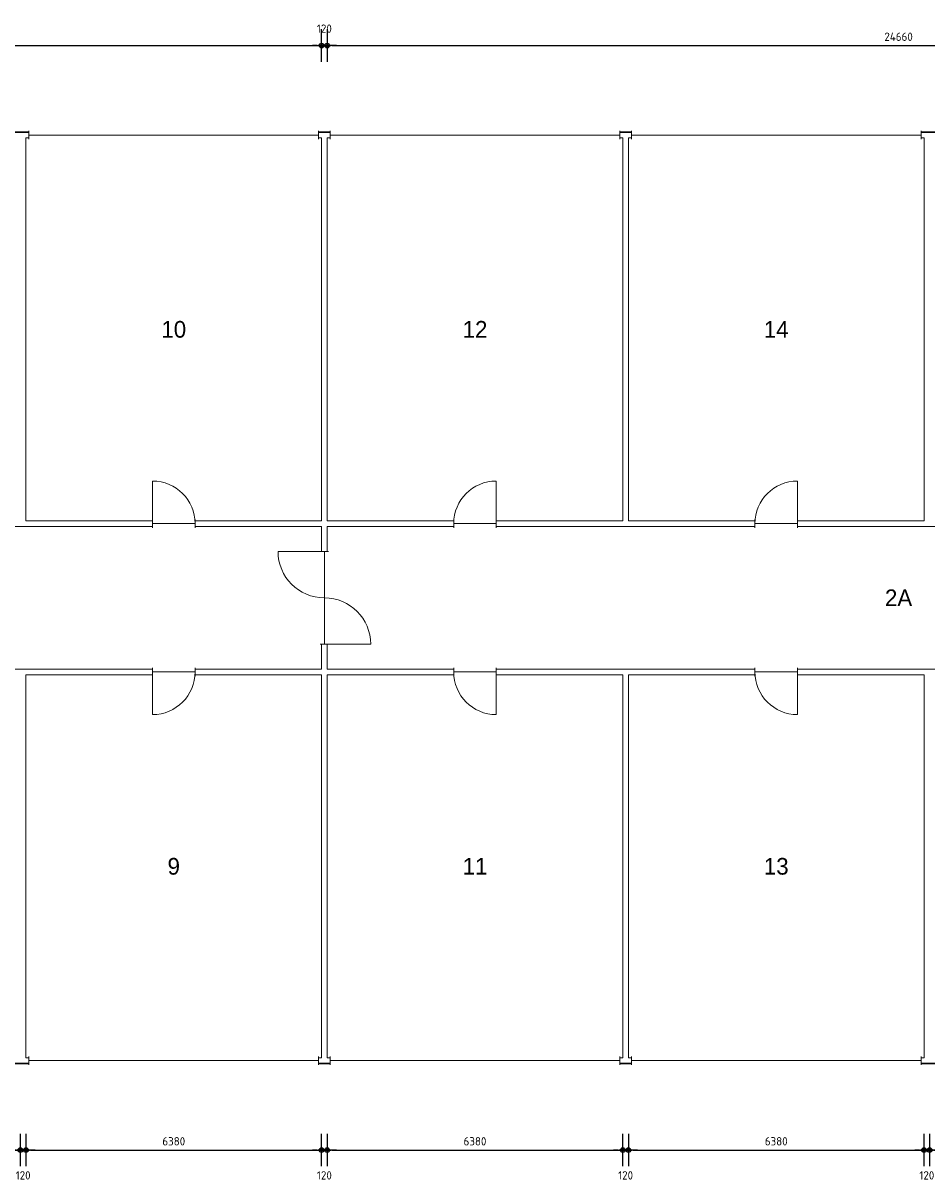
# Model space of a CAD drawing. Header units: millimetres. Extents: x 362177 to 5000048, y 157834 to 733119.
# Tile 65 of 152: x 664288 to 683788, y 289285 to 314262. Entities that reach past the tile are written whole.
import ezdxf
from ezdxf.enums import TextEntityAlignment as Align

# ---------------------------------------------------------------- set-up
doc = ezdxf.new("R2010")
doc.units = ezdxf.units.MM
doc.set_wipeout_variables(frame=1)
doc.layers.get('DEFPOINTS').update_dxf_attribs({"color": 255})
doc.layers.add('A--M$1A-_F123-', color=1, linetype='Continuous')
for name, color, linetype, lineweight in [('X-L21_C_buitenwanden', 7, 'Continuous', 30), ('X-L22_C_binnenwand', 7, 'Continuous', 13), ('X-L31_C_buitenwandopening', 1, 'Continuous', 5), ('X-L32_C_binnenwandopeningen', 3, 'Continuous', 5), ('X-T22_C_ruimtelabel', 7, 'Continuous', 5)]:
    doc.layers.add(name, color=color, linetype=linetype, lineweight=lineweight)
doc.styles.add('ALFA-0_18', font='iso3098.shx', dxfattribs={"height": 180})
doc.dimstyles.new('ALFA-0_18', dxfattribs={"dimscale": 100, "dimtxt": 0.18, "dimasz": 1, "dimexe": 1.25, "dimexo": 0.625, "dimgap": 1, "dimtad": 1, "dimdec": 0, "dimzin": 0, "dimdsep": 46, "dimtxsty": 'ALFA-0_18', "dimblk": 'diminfradot', "dimblk1": 'diminfradot', "dimblk2": 'diminfradot', "dimsah": 1, "dimcen": 2.5, "dimse1": 1, "dimse2": 1, "dimclrd": 141, "dimclrt": 1, "dimadec": 0, "dimazin": 0, "dimtfac": 1, "dimtmove": 2, "dimatfit": 3, "dimldrblk": 'diminfrapyl', "dimfxl": 1, "dimtolj": 1, "dimtzin": 0, "dimarcsym": 0})

# ---------------------------------------------------------------- blocks, each defined once
blk = doc.blocks.new('diminfradot')
at = {"color": 0}
for p, q in [((0, -3.5), (0, 3.5)), ((-2, 0), (2, 0))]:
    blk.add_line(p, q, dxfattribs=at)
for radius in [0.5, 0.25]:
    blk.add_circle((0, 0), radius, dxfattribs=at)
blk = doc.blocks.new('*D789')
at = {"layer": 'A--M$1A-_F123-', "color": 141, "lineweight": -2, "transparency": 16777216}
blk.add_line((657948, 289948), (664128, 289948), dxfattribs=at)
at = {"layer": 'DEFPOINTS', "color": 0, "transparency": 16777216}
for p in [(657848, 291939), (664228, 291939), (664228, 289948)]:
    blk.add_point(p, dxfattribs=at)
at = {"layer": 'A--M$1A-_F123-', "color": 141, "lineweight": -2, "transparency": 16777216, "xscale": 100, "yscale": 100, "zscale": 100, "rotation": 180}
blk.add_blockref('diminfradot', (657848, 289948), dxfattribs=at)
at = {"layer": 'A--M$1A-_F123-', "color": 141, "lineweight": -2, "transparency": 16777216, "xscale": 100, "yscale": 100, "zscale": 100}
blk.add_blockref('diminfradot', (664228, 289948), dxfattribs=at)
at = {"layer": 'A--M$1A-_F123-', "color": 1, "transparency": 16777216, "insert": (661038, 290138), "char_height": 180, "attachment_point": 5, "style": 'ALFA-0_18'}
blk.add_mtext('\\A1;6380', dxfattribs=at)
blk = doc.blocks.new('diminfrapyl')
at = {"color": 0}
blk.add_solid([(0, 0), (-4, 0.7), (-4, -0.7)], dxfattribs=at)
blk = doc.blocks.new('*D790')
at = {"layer": 'A--M$1A-_F123-', "color": 141, "lineweight": -2, "transparency": 16777216}
for p, q in [((664128, 289948), (664028, 289948)), ((664228, 289948), (664348, 289948)), ((664448, 289948), (664548, 289948))]:
    blk.add_line(p, q, dxfattribs=at)
at = {"layer": 'DEFPOINTS', "color": 0, "transparency": 16777216}
for p in [(664228, 291939), (664348, 291939), (664348, 289948)]:
    blk.add_point(p, dxfattribs=at)
at = {"layer": 'A--M$1A-_F123-', "color": 141, "lineweight": -2, "transparency": 16777216, "xscale": 100, "yscale": 100, "zscale": 100}
blk.add_blockref('diminfradot', (664228, 289948), dxfattribs=at)
at = {"layer": 'A--M$1A-_F123-', "color": 141, "lineweight": -2, "transparency": 16777216, "xscale": 100, "yscale": 100, "zscale": 100, "rotation": 180}
blk.add_blockref('diminfradot', (664348, 289948), dxfattribs=at)
at = {"layer": 'A--M$1A-_F123-', "color": 1, "transparency": 16777216, "insert": (664288, 289403), "char_height": 180, "attachment_point": 5, "style": 'ALFA-0_18'}
blk.add_mtext('\\A1;120', dxfattribs=at)
blk = doc.blocks.new('*D791')
at = {"layer": 'A--M$1A-_F123-', "color": 141, "lineweight": -2, "transparency": 16777216}
blk.add_line((664448, 289948), (670628, 289948), dxfattribs=at)
at = {"layer": 'DEFPOINTS', "color": 0, "transparency": 16777216}
for p in [(664348, 291939), (670728, 291939), (670728, 289948)]:
    blk.add_point(p, dxfattribs=at)
at = {"layer": 'A--M$1A-_F123-', "color": 141, "lineweight": -2, "transparency": 16777216, "xscale": 100, "yscale": 100, "zscale": 100, "rotation": 180}
blk.add_blockref('diminfradot', (664348, 289948), dxfattribs=at)
at = {"layer": 'A--M$1A-_F123-', "color": 141, "lineweight": -2, "transparency": 16777216, "xscale": 100, "yscale": 100, "zscale": 100}
blk.add_blockref('diminfradot', (670728, 289948), dxfattribs=at)
at = {"layer": 'A--M$1A-_F123-', "color": 1, "transparency": 16777216, "insert": (667538, 290138), "char_height": 180, "attachment_point": 5, "style": 'ALFA-0_18'}
blk.add_mtext('\\A1;6380', dxfattribs=at)
blk = doc.blocks.new('*D792')
at = {"layer": 'A--M$1A-_F123-', "color": 141, "lineweight": -2, "transparency": 16777216}
for p, q in [((670628, 289948), (670528, 289948)), ((670728, 289948), (670848, 289948)), ((670948, 289948), (671048, 289948))]:
    blk.add_line(p, q, dxfattribs=at)
at = {"layer": 'DEFPOINTS', "color": 0, "transparency": 16777216}
for p in [(670728, 291939), (670848, 291939), (670848, 289948)]:
    blk.add_point(p, dxfattribs=at)
at = {"layer": 'A--M$1A-_F123-', "color": 141, "lineweight": -2, "transparency": 16777216, "xscale": 100, "yscale": 100, "zscale": 100}
blk.add_blockref('diminfradot', (670728, 289948), dxfattribs=at)
at = {"layer": 'A--M$1A-_F123-', "color": 141, "lineweight": -2, "transparency": 16777216, "xscale": 100, "yscale": 100, "zscale": 100, "rotation": 180}
blk.add_blockref('diminfradot', (670848, 289948), dxfattribs=at)
at = {"layer": 'A--M$1A-_F123-', "color": 1, "transparency": 16777216, "insert": (670788, 289403), "char_height": 180, "attachment_point": 5, "style": 'ALFA-0_18'}
blk.add_mtext('\\A1;120', dxfattribs=at)
blk = doc.blocks.new('*D793')
at = {"layer": 'A--M$1A-_F123-', "color": 141, "lineweight": -2, "transparency": 16777216}
blk.add_line((670948, 289948), (677128, 289948), dxfattribs=at)
at = {"layer": 'DEFPOINTS', "color": 0, "transparency": 16777216}
for p in [(670848, 291939), (677228, 291939), (677228, 289948)]:
    blk.add_point(p, dxfattribs=at)
at = {"layer": 'A--M$1A-_F123-', "color": 141, "lineweight": -2, "transparency": 16777216, "xscale": 100, "yscale": 100, "zscale": 100, "rotation": 180}
blk.add_blockref('diminfradot', (670848, 289948), dxfattribs=at)
at = {"layer": 'A--M$1A-_F123-', "color": 141, "lineweight": -2, "transparency": 16777216, "xscale": 100, "yscale": 100, "zscale": 100}
blk.add_blockref('diminfradot', (677228, 289948), dxfattribs=at)
at = {"layer": 'A--M$1A-_F123-', "color": 1, "transparency": 16777216, "insert": (674038, 290138), "char_height": 180, "attachment_point": 5, "style": 'ALFA-0_18'}
blk.add_mtext('\\A1;6380', dxfattribs=at)
blk = doc.blocks.new('*D794')
at = {"layer": 'A--M$1A-_F123-', "color": 141, "lineweight": -2, "transparency": 16777216}
for p, q in [((677128, 289948), (677028, 289948)), ((677228, 289948), (677348, 289948)), ((677448, 289948), (677548, 289948))]:
    blk.add_line(p, q, dxfattribs=at)
at = {"layer": 'DEFPOINTS', "color": 0, "transparency": 16777216}
for p in [(677228, 291939), (677348, 291939), (677348, 289948)]:
    blk.add_point(p, dxfattribs=at)
at = {"layer": 'A--M$1A-_F123-', "color": 141, "lineweight": -2, "transparency": 16777216, "xscale": 100, "yscale": 100, "zscale": 100}
blk.add_blockref('diminfradot', (677228, 289948), dxfattribs=at)
at = {"layer": 'A--M$1A-_F123-', "color": 141, "lineweight": -2, "transparency": 16777216, "xscale": 100, "yscale": 100, "zscale": 100, "rotation": 180}
blk.add_blockref('diminfradot', (677348, 289948), dxfattribs=at)
at = {"layer": 'A--M$1A-_F123-', "color": 1, "transparency": 16777216, "insert": (677288, 289403), "char_height": 180, "attachment_point": 5, "style": 'ALFA-0_18'}
blk.add_mtext('\\A1;120', dxfattribs=at)
blk = doc.blocks.new('*D816')
at = {"layer": 'A--M$1A-_F123-', "color": 141, "lineweight": -2, "transparency": 16777216}
blk.add_line((677448, 289948), (683628, 289948), dxfattribs=at)
at = {"layer": 'DEFPOINTS', "color": 0, "transparency": 16777216}
for p in [(677348, 291939), (683728, 291939), (683728, 289948)]:
    blk.add_point(p, dxfattribs=at)
at = {"layer": 'A--M$1A-_F123-', "color": 141, "lineweight": -2, "transparency": 16777216, "xscale": 100, "yscale": 100, "zscale": 100, "rotation": 180}
blk.add_blockref('diminfradot', (677348, 289948), dxfattribs=at)
at = {"layer": 'A--M$1A-_F123-', "color": 141, "lineweight": -2, "transparency": 16777216, "xscale": 100, "yscale": 100, "zscale": 100}
blk.add_blockref('diminfradot', (683728, 289948), dxfattribs=at)
at = {"layer": 'A--M$1A-_F123-', "color": 1, "transparency": 16777216, "insert": (680538, 290138), "char_height": 180, "attachment_point": 5, "style": 'ALFA-0_18'}
blk.add_mtext('\\A1;6380', dxfattribs=at)
blk = doc.blocks.new('*D817')
at = {"layer": 'A--M$1A-_F123-', "color": 141, "lineweight": -2, "transparency": 16777216}
for p, q in [((683628, 289948), (683528, 289948)), ((683728, 289948), (683848, 289948)), ((683948, 289948), (684048, 289948))]:
    blk.add_line(p, q, dxfattribs=at)
at = {"layer": 'DEFPOINTS', "color": 0, "transparency": 16777216}
for p in [(683728, 291939), (683848, 291939), (683848, 289948)]:
    blk.add_point(p, dxfattribs=at)
at = {"layer": 'A--M$1A-_F123-', "color": 141, "lineweight": -2, "transparency": 16777216, "xscale": 100, "yscale": 100, "zscale": 100}
blk.add_blockref('diminfradot', (683728, 289948), dxfattribs=at)
at = {"layer": 'A--M$1A-_F123-', "color": 141, "lineweight": -2, "transparency": 16777216, "xscale": 100, "yscale": 100, "zscale": 100, "rotation": 180}
blk.add_blockref('diminfradot', (683848, 289948), dxfattribs=at)
at = {"layer": 'A--M$1A-_F123-', "color": 1, "transparency": 16777216, "insert": (683788, 289403), "char_height": 180, "attachment_point": 5, "style": 'ALFA-0_18'}
blk.add_mtext('\\A1;120', dxfattribs=at)
blk = doc.blocks.new('*D818')
at = {"layer": 'A--M$1A-_F123-', "color": 141, "lineweight": -2, "transparency": 16777216}
blk.add_line((683948, 289948), (690128, 289948), dxfattribs=at)
at = {"layer": 'DEFPOINTS', "color": 0, "transparency": 16777216}
for p in [(683848, 291939), (690228, 291939), (690228, 289948)]:
    blk.add_point(p, dxfattribs=at)
at = {"layer": 'A--M$1A-_F123-', "color": 141, "lineweight": -2, "transparency": 16777216, "xscale": 100, "yscale": 100, "zscale": 100, "rotation": 180}
blk.add_blockref('diminfradot', (683848, 289948), dxfattribs=at)
at = {"layer": 'A--M$1A-_F123-', "color": 141, "lineweight": -2, "transparency": 16777216, "xscale": 100, "yscale": 100, "zscale": 100}
blk.add_blockref('diminfradot', (690228, 289948), dxfattribs=at)
at = {"layer": 'A--M$1A-_F123-', "color": 1, "transparency": 16777216, "insert": (687038, 290138), "char_height": 180, "attachment_point": 5, "style": 'ALFA-0_18'}
blk.add_mtext('\\A1;6380', dxfattribs=at)
blk = doc.blocks.new('*D850')
at = {"layer": 'A--M$1A-_F123-', "color": 141, "lineweight": -2, "transparency": 16777216}
blk.add_line((646168, 313779), (670628, 313779), dxfattribs=at)
at = {"layer": 'DEFPOINTS', "color": 0, "transparency": 16777216}
for p in [(670728, 313779), (646068, 300324), (670728, 300324)]:
    blk.add_point(p, dxfattribs=at)
at = {"layer": 'A--M$1A-_F123-', "color": 141, "lineweight": -2, "transparency": 16777216, "xscale": 100, "yscale": 100, "zscale": 100, "rotation": 180}
blk.add_blockref('diminfradot', (646068, 313779), dxfattribs=at)
at = {"layer": 'A--M$1A-_F123-', "color": 141, "lineweight": -2, "transparency": 16777216, "xscale": 100, "yscale": 100, "zscale": 100}
blk.add_blockref('diminfradot', (670728, 313779), dxfattribs=at)
at = {"layer": 'A--M$1A-_F123-', "color": 1, "transparency": 16777216, "insert": (658398, 313969), "char_height": 180, "attachment_point": 5, "style": 'ALFA-0_18'}
blk.add_mtext('\\A1;24660', dxfattribs=at)
blk = doc.blocks.new('*D851')
at = {"layer": 'A--M$1A-_F123-', "color": 141, "lineweight": -2, "transparency": 16777216}
for p, q in [((670628, 313779), (670528, 313779)), ((670728, 313779), (670848, 313779)), ((670948, 313779), (671048, 313779))]:
    blk.add_line(p, q, dxfattribs=at)
at = {"layer": 'DEFPOINTS', "color": 0, "transparency": 16777216}
for p in [(670848, 313779), (670728, 300324), (670848, 300324)]:
    blk.add_point(p, dxfattribs=at)
at = {"layer": 'A--M$1A-_F123-', "color": 141, "lineweight": -2, "transparency": 16777216, "xscale": 100, "yscale": 100, "zscale": 100}
blk.add_blockref('diminfradot', (670728, 313779), dxfattribs=at)
at = {"layer": 'A--M$1A-_F123-', "color": 141, "lineweight": -2, "transparency": 16777216, "xscale": 100, "yscale": 100, "zscale": 100, "rotation": 180}
blk.add_blockref('diminfradot', (670848, 313779), dxfattribs=at)
at = {"layer": 'A--M$1A-_F123-', "color": 1, "transparency": 16777216, "insert": (670788, 314144), "char_height": 180, "attachment_point": 5, "style": 'ALFA-0_18'}
blk.add_mtext('\\A1;120', dxfattribs=at)
blk = doc.blocks.new('*D852')
at = {"layer": 'A--M$1A-_F123-', "color": 141, "lineweight": -2, "transparency": 16777216}
blk.add_line((670948, 313779), (695408, 313779), dxfattribs=at)
at = {"layer": 'DEFPOINTS', "color": 0, "transparency": 16777216}
for p in [(695508, 313779), (670848, 300324), (695508, 300324)]:
    blk.add_point(p, dxfattribs=at)
at = {"layer": 'A--M$1A-_F123-', "color": 141, "lineweight": -2, "transparency": 16777216, "xscale": 100, "yscale": 100, "zscale": 100, "rotation": 180}
blk.add_blockref('diminfradot', (670848, 313779), dxfattribs=at)
at = {"layer": 'A--M$1A-_F123-', "color": 141, "lineweight": -2, "transparency": 16777216, "xscale": 100, "yscale": 100, "zscale": 100}
blk.add_blockref('diminfradot', (695508, 313779), dxfattribs=at)
at = {"layer": 'A--M$1A-_F123-', "color": 1, "transparency": 16777216, "insert": (683178, 313969), "char_height": 180, "attachment_point": 5, "style": 'ALFA-0_18'}
blk.add_mtext('\\A1;24660', dxfattribs=at)
blk = doc.blocks.new('DVDVB_32_-S-_Raam')
at = {"linetype": 'Continuous', "lineweight": 13}
blk.add_wipeout([(0, 0.5), (1, 0.5), (1, -0.5), (0, -0.5)], dxfattribs=at)
at = {"color": 1, "linetype": 'ByBlock', "lineweight": -2}
for p, q in [((0, -0.5), (0, 0.5)), ((1, -0.5), (1, 0.5)), ((0, 0), (1, 0))]:
    blk.add_line(p, q, dxfattribs=at)
blk = doc.blocks.new('DVDVB_32_-S-_Deur')
at = {"linetype": 'Continuous', "lineweight": 13}
blk.add_wipeout([(0, -0.5), (1, -0.5), (1, 0.5), (0, 0.5)], dxfattribs=at)
at = {"color": 0, "linetype": 'ByBlock', "lineweight": -2}
for p, q in [((0, -0.5), (0, 0.5)), ((1, -0.5), (1, 0.5)), ((0, 0), (1, 0))]:
    blk.add_line(p, q, dxfattribs=at)
blk = doc.blocks.new('DVDVB_32_-S-_DubbelDeur')
at = {"linetype": 'Continuous', "lineweight": 13}
blk.add_wipeout([(0, -0.5), (1, -0.5), (1, 0.5), (0, 0.5)], dxfattribs=at)
at = {"color": 0, "linetype": 'ByBlock', "lineweight": -2}
for p, q in [((0, -0.5), (0, 0.5)), ((1, -0.5), (1, 0.5)), ((0, 0), (1, 0))]:
    blk.add_line(p, q, dxfattribs=at)
blk = doc.blocks.new('DVDVB_32_-S-_DraairichtingEnkel')
at = {"color": 0, "linetype": 'ByBlock', "lineweight": -2}
blk.add_line((0, 0), (0, 1), dxfattribs=at)
blk.add_arc((0, 0), 1, 0, 90, dxfattribs=at)

msp = doc.modelspace()

# ---------------------------------------------------------------- linework, layer by layer
at = {"layer": 'X-L21_C_buitenwanden'}
msp.add_lwpolyline([(644728, 291819), (696848, 291819), (696848, 291199), (697268, 291199), (697268, 294829), (703708, 294829), (703708, 293328), (704128, 293328), (704128, 294144), (720088, 294144), (720088, 293328), (720508, 293328), (720508, 310399), (720088, 310399), (720088, 309584), (704130, 309584), (704130, 310400), (703708, 310400), (703708, 308900), (697268, 308899), (697268, 312529), (696848, 312529), (696848, 311909), (644728, 311909)], dxfattribs=at)
at = {"layer": 'X-L22_C_binnenwand'}
for points in [[(664348, 311789), (664348, 303524), (670728, 303524), (670728, 311789)], [(670848, 311789), (670848, 303524), (677228, 303524), (677228, 311789)], [(677348, 311789), (677348, 303524), (683728, 303524), (683728, 311789)], [(664348, 300204), (664348, 291939), (670728, 291939), (670728, 300204)], [(670848, 300204), (670848, 291939), (677228, 291939), (677228, 300204)], [(677348, 300204), (677348, 291939), (683728, 291939), (683728, 300204)]]:
    msp.add_lwpolyline(points, close=True, dxfattribs=at)
for points in [[(646068, 300564), (646068, 300324), (670728, 300324), (670728, 303404), (646068, 303404), (646068, 303164)], [(695508, 302864), (695508, 303404), (670848, 303404), (670848, 300324), (695508, 300324), (695508, 300864)]]:
    msp.add_lwpolyline(points, dxfattribs=at)

# ---------------------------------------------------------------- texts
at = {"layer": 'X-T22_C_ruimtelabel'}
for s, p in [('10', (667538, 307656.5)), ('12', (674038, 307656.5)), ('14', (680538, 307656.5)), ('2A', (683178, 301864)), ('9', (667538, 296071.5)), ('11', (674038, 296071.5)), ('13', (680538, 296071.5))]:
    msp.add_text(s, height=360, dxfattribs=at).set_placement(p, align=Align.MIDDLE_CENTER)

# ---------------------------------------------------------------- dimensions: what is measured, and where the dimension line sits
at = {"layer": 'A--M$1A-_F123-'}
for base, p1, p2, picture, middle in [((670848, 313779), (670728, 300324), (670848, 300324), '*D851', (670788, 314144)), ((670728, 313779), (646068, 300324), (670728, 300324), '*D850', (658398, 313969)), ((695508, 313779), (670848, 300324), (695508, 300324), '*D852', (683178, 313969))]:
    dim = msp.add_linear_dim(base=base, p1=p1, p2=p2, dimstyle='ALFA-0_18', dxfattribs=at)
    dim.commit()
    dim.dimension.update_dxf_attribs({"geometry": picture, "text_midpoint": middle})
for base, p1, p2, picture, middle in [((664228, 289948), (657848, 291939), (664228, 291939), '*D789', (661038, 290138)), ((664348, 289948), (664228, 291939), (664348, 291939), '*D790', (664288, 289403)), ((670728, 289948), (664348, 291939), (670728, 291939), '*D791', (667538, 290138)), ((670848, 289948), (670728, 291939), (670848, 291939), '*D792', (670788, 289403)), ((677228, 289948), (670848, 291939), (677228, 291939), '*D793', (674038, 290138)), ((677348, 289948), (677228, 291939), (677348, 291939), '*D794', (677288, 289403)), ((683728, 289948), (677348, 291939), (683728, 291939), '*D816', (680538, 290138)), ((683848, 289948), (683728, 291939), (683848, 291939), '*D817', (683788, 289403)), ((690228, 289948), (683848, 291939), (690228, 291939), '*D818', (687038, 290138))]:
    dim = msp.add_linear_dim(base=base, p1=p1, p2=p2, dimstyle='ALFA-0_18', override={"dimclrd": 141}, dxfattribs=at)
    dim.commit()
    dim.dimension.update_dxf_attribs({"geometry": picture, "text_midpoint": middle})

# ---------------------------------------------------------------- next in the draw order: block references
at = {"layer": 'X-L31_C_buitenwandopening', "xscale": 6249.99, "yscale": 180, "rotation": 180}
for p in [(670663, 311849), (677163, 311849), (683663, 311849)]:
    msp.add_blockref('DVDVB_32_-S-_Raam', p, dxfattribs=at)
at = {"layer": 'X-L31_C_buitenwandopening', "xscale": 6249.99, "yscale": 180}
for p in [(664413, 291879), (670913, 291879), (677413, 291879)]:
    msp.add_blockref('DVDVB_32_-S-_Raam', p, dxfattribs=at)
at = {"layer": 'X-L32_C_binnenwandopeningen', "xscale": 920, "yscale": 180}
for p in [(667078, 303464), (667078, 300264)]:
    msp.add_blockref('DVDVB_32_-S-_Deur', p, dxfattribs=at)
at = {"layer": 'X-L32_C_binnenwandopeningen', "yscale": 180}
for name, p, xscale, rotation in [('DVDVB_32_-S-_Deur', (674498, 303464), 920, 180), ('DVDVB_32_-S-_Deur', (680998, 303464), 920, 180), ('DVDVB_32_-S-_DubbelDeur', (670788, 302864), 2000, 270), ('DVDVB_32_-S-_Deur', (674498, 300264), 920, 180), ('DVDVB_32_-S-_Deur', (680998, 300264), 920, 180)]:
    msp.add_blockref(name, p, dxfattribs=dict(at, xscale=xscale, rotation=rotation))

# ---------------------------------------------------------------- next in the draw order: block references
at = {"layer": 'X-L32_C_binnenwandopeningen', "xscale": 920}
for p, yscale in [((667078, 303464), 920), ((667078, 300264), -920)]:
    msp.add_blockref('DVDVB_32_-S-_DraairichtingEnkel', p, dxfattribs=dict(at, yscale=yscale))
at = {"layer": 'X-L32_C_binnenwandopeningen'}
for p, xscale, yscale, rotation in [((674498, 303464), 920, -920, 180), ((680998, 303464), 920, -920, 180), ((670788, 302864), 1000, -1000, 270), ((670788, 300864), 1000, -1000, 90), ((674498, 300264), 920, 920, 180), ((680998, 300264), 920, 920, 180)]:
    msp.add_blockref('DVDVB_32_-S-_DraairichtingEnkel', p, dxfattribs=dict(at, xscale=xscale, yscale=yscale, rotation=rotation))

doc.saveas('drawing.dxf')
